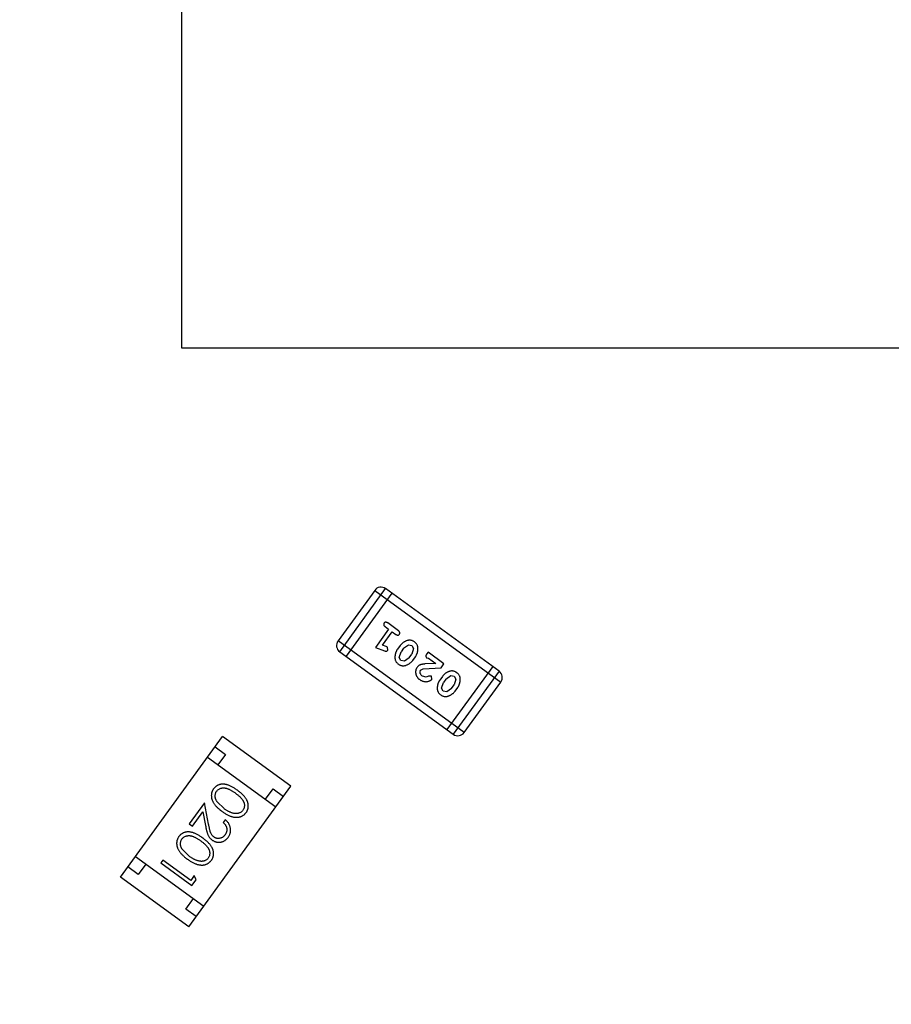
# Model space of a CAD drawing. Header units: inches. Extents: x 13 to 158, y -30 to 56.
# Tile 37 of 84: x 121.22 to 124.62, y 8.27 to 12.12. Entities that reach past the tile are written whole.
import ezdxf

# ---------------------------------------------------------------- set-up
doc = ezdxf.new("R2010")
doc.units = ezdxf.units.IN
doc.header["$LTSCALE"] = 1.21
doc.header["$MEASUREMENT"] = 0
doc.header["$PDMODE"] = 3
doc.header["$PDSIZE"] = 0.3125
doc.layers.get('0').update_dxf_attribs({"linetype": 'CONTINUOUS'})
doc.layers.get('Defpoints').update_dxf_attribs({"linetype": 'CONTINUOUS'})
doc.layers.add('DIM', color=3, linetype='CONTINUOUS')
doc.styles.get("Standard").update_dxf_attribs({"font": 'txt', "width": 0.8})
doc.dimstyles.get("Standard").update_dxf_attribs({"dimtxt": 0.15625, "dimasz": 0.1875, "dimexe": 0.125, "dimexo": 0.0625, "dimgap": 0.09, "dimtad": 0, "dimtih": 1, "dimtoh": 1, "dimzin": 4, "dimdsep": 46, "dimtxsty": 'Standard', "dimblk": '_FILLED', "dimblk1": '_FILLED', "dimblk2": '_FILLED', "dimcen": 0.09, "dimazin": 1, "dimtp": 0.01, "dimtm": 0.01, "dimtfac": 1, "dimtofl": 0, "dimtmove": 0, "dimatfit": 3, "dimldrblk": '_FILLED', "dimfxl": 1, "dimtolj": 1, "dimtzin": 4, "dimarcsym": 0})

# ---------------------------------------------------------------- blocks, each defined once
blk = doc.blocks.new('_FILLED')
at = {"color": 0, "linetype": 'ByBlock'}
blk.add_solid([(0, 0), (-1, 0.1667), (-1, -0.1667)], dxfattribs=at)
blk = doc.blocks.new('*D10')
at = {"layer": 'Defpoints', "color": 0}
for p in [(116.5261, 13.2868), (132.3995, -6.4981), (132.3995, -9.9284)]:
    blk.add_point(p, dxfattribs=at)
at = {"layer": 'DIM', "color": 0, "lineweight": -2}
for p, q in [((116.5261, 13.2243), (116.5261, -10.0534)), ((132.3995, -6.5606), (132.3995, -10.0534)), ((117.5261, -9.9284), (122.9061, -9.9284)), ((131.3995, -9.9284), (126.0195, -9.9284))]:
    blk.add_line(p, q, dxfattribs=at)
at = {"layer": 'DIM', "color": 0, "lineweight": -2, "rotation": 180}
blk.add_blockref('_FILLED', (116.5261, -9.9284), dxfattribs=at)
at = {"layer": 'DIM', "color": 0, "lineweight": -2}
blk.add_blockref('_FILLED', (132.3995, -9.9284), dxfattribs=at)
at = {"layer": 'DIM', "color": 0, "insert": (124.4628, -9.9284), "char_height": 1, "attachment_point": 5}
blk.add_mtext('\\A1;15.87', dxfattribs=at)
blk = doc.blocks.new('*D15')
at = {"layer": 'Defpoints', "color": 0}
for p in [(109.9306, 13.2855), (111.5494, 13.2855), (127.929, -5.4369)]:
    blk.add_point(p, dxfattribs=at)
at = {"layer": 'DIM', "color": 0, "lineweight": -2}
for p, q in [((111.4869, 13.2855), (109.8056, 13.2855)), ((109.9306, 12.2855), (109.9306, 5.4809)), ((109.9306, -4.4369), (109.9306, 2.3676)), ((127.8665, -5.4369), (109.8056, -5.4369))]:
    blk.add_line(p, q, dxfattribs=at)
for p, rotation in [((109.9306, 13.2855), 90), ((109.9306, -5.4369), 270)]:
    blk.add_blockref('_FILLED', p, dxfattribs=dict(at, rotation=rotation))
at = {"layer": 'DIM', "color": 0, "insert": (109.9306, 3.9243), "char_height": 1, "attachment_point": 5, "rotation": 90}
blk.add_mtext('\\A1;18.72', dxfattribs=at)
blk = doc.blocks.new('*D16')
at = {"layer": 'Defpoints', "color": 0}
for p in [(114.1495, 13.2855), (150.6495, 13.2855), (150.6495, -11.8704)]:
    blk.add_point(p, dxfattribs=at)
at = {"layer": 'DIM', "color": 0, "lineweight": -2}
for p, q in [((114.1495, 13.223), (114.1495, -11.9954)), ((150.6495, 13.223), (150.6495, -11.9954)), ((115.1495, -11.8704), (130.7762, -11.8704)), ((149.6495, -11.8704), (134.0229, -11.8704))]:
    blk.add_line(p, q, dxfattribs=at)
at = {"layer": 'DIM', "color": 0, "lineweight": -2, "rotation": 180}
blk.add_blockref('_FILLED', (114.1495, -11.8704), dxfattribs=at)
at = {"layer": 'DIM', "color": 0, "lineweight": -2}
blk.add_blockref('_FILLED', (150.6495, -11.8704), dxfattribs=at)
at = {"layer": 'DIM', "color": 0, "insert": (132.3995, -11.8704), "char_height": 1, "attachment_point": 5}
blk.add_mtext('\\A1;36.50', dxfattribs=at)

msp = doc.modelspace()

# ---------------------------------------------------------------- linework, layer by layer
at = {"color": 6, "linetype": 'Continuous'}
for p, q in [((121.8484, 15.8356), (121.8484, 10.8356)), ((121.8484, 10.8356), (126.8484, 10.8356)), ((122.467, 9.6478), (122.6461, 9.8944)), ((123.09, 9.5719), (122.6461, 9.8944)), ((122.6035, 9.8876), (122.4602, 9.6904)), ((122.6708, 9.8765), (122.4916, 9.6299)), ((122.6035, 9.8876), (123.0967, 9.5293)), ((122.6442, 9.7463), (122.6582, 9.7361)), ((122.6964, 9.7297), (122.6544, 9.7603)), ((122.6582, 9.7361), (122.6064, 9.6648)), ((122.634, 9.6734), (122.6722, 9.7259)), ((122.6722, 9.7259), (122.6862, 9.7157)), ((122.9534, 9.3321), (122.4602, 9.6904)), ((122.6064, 9.6648), (122.6418, 9.6513)), ((122.6486, 9.6679), (122.634, 9.6734)), ((122.6536, 9.6655), (122.6486, 9.6679)), ((122.6546, 9.6534), (122.6536, 9.6655)), ((122.7029, 9.6718), (122.6925, 9.6574)), ((122.7168, 9.6614), (122.7354, 9.6748)), ((122.7354, 9.6748), (122.7488, 9.6722)), ((122.7488, 9.6722), (122.7555, 9.6608)), ((122.467, 9.6478), (122.9108, 9.3253)), ((122.6997, 9.625), (122.7066, 9.6475)), ((122.7064, 9.6136), (122.6997, 9.625)), ((122.7168, 9.6614), (122.7066, 9.6475)), ((122.7385, 9.6244), (122.7198, 9.611)), ((122.7385, 9.6244), (122.7486, 9.6383)), ((122.7555, 9.6608), (122.7486, 9.6383)), ((122.7523, 9.614), (122.7627, 9.6283)), ((122.8072, 9.624), (122.8135, 9.6233)), ((122.8122, 9.6456), (122.8076, 9.6392)), ((122.8746, 9.6003), (122.8122, 9.6456)), ((122.8135, 9.6233), (122.8428, 9.602)), ((122.7198, 9.611), (122.7064, 9.6136)), ((122.7925, 9.581), (122.8635, 9.585)), ((122.8428, 9.602), (122.7997, 9.5999)), ((122.8635, 9.585), (122.8746, 9.6003)), ((123.0653, 9.5898), (122.8862, 9.3432)), ((122.783, 9.5759), (122.7925, 9.581)), ((122.8054, 9.5483), (122.7902, 9.5527)), ((122.8144, 9.5523), (122.8054, 9.5483)), ((122.8251, 9.5526), (122.8144, 9.5523)), ((122.8273, 9.5406), (122.8251, 9.5526)), ((122.8684, 9.5516), (122.8579, 9.5372)), ((122.8822, 9.5412), (122.9009, 9.5546)), ((122.9009, 9.5546), (122.9142, 9.552)), ((123.09, 9.5719), (122.9108, 9.3253)), ((122.9142, 9.552), (122.921, 9.5406)), ((122.8651, 9.5048), (122.8721, 9.5273)), ((122.8822, 9.5412), (122.8721, 9.5273)), ((122.9039, 9.5042), (122.914, 9.5181)), ((122.921, 9.5406), (122.914, 9.5181)), ((122.9178, 9.4938), (122.9282, 9.5081)), ((122.9534, 9.3321), (123.0967, 9.5293)), ((122.8718, 9.4934), (122.8651, 9.5048)), ((122.8853, 9.4908), (122.8718, 9.4934)), ((122.9039, 9.5042), (122.8853, 9.4908)), ((121.6092, 8.7661), (122.0089, 9.3163)), ((122.2759, 9.1223), (122.0089, 9.3163)), ((121.9795, 9.2758), (122.0199, 9.2464)), ((122.0199, 9.2464), (121.9906, 9.206)), ((121.9501, 9.2354), (122.2171, 9.0414)), ((121.8762, 8.5722), (122.2759, 9.1223)), ((122.1766, 9.0708), (122.206, 9.1112)), ((122.206, 9.1112), (122.2465, 9.0819)), ((121.9382, 9.0569), (121.8783, 8.9744)), ((121.9542, 8.9733), (121.9382, 9.0569)), ((122.0147, 9.0346), (121.9875, 9.0613)), ((121.8907, 8.9654), (121.9318, 9.0218)), ((121.9318, 9.0218), (121.9421, 8.9679)), ((121.8783, 8.9744), (121.8907, 8.9654)), ((122.0188, 8.9912), (122.0109, 8.9803)), ((121.879, 8.8479), (121.8519, 8.8746)), ((121.668, 8.847), (121.9349, 8.6531)), ((121.7084, 8.8177), (121.679, 8.7772)), ((121.7754, 8.8328), (121.7675, 8.8219)), ((121.7675, 8.8219), (121.8889, 8.7338)), ((121.8843, 8.7537), (121.7754, 8.8328)), ((121.679, 8.7772), (121.6386, 8.8066)), ((121.8762, 8.5722), (121.6092, 8.7661)), ((121.8979, 8.7724), (121.8843, 8.7537)), ((121.8889, 8.7338), (121.9052, 8.7562)), ((121.9052, 8.7562), (121.8979, 8.7724)), ((121.8651, 8.642), (121.8945, 8.6825)), ((121.9056, 8.6126), (121.8651, 8.642))]:
    msp.add_line(p, q, dxfattribs=at)
for centre, start, end in [((122.6282, 9.8697), 54, 144), ((122.4849, 9.6724), 144, 234), ((123.0721, 9.5472), 324, 54), ((122.9287, 9.35), 234, 324)]:
    msp.add_arc(centre, 0.0305, start, end, dxfattribs=at)
for points, knots in [([(122.6404, 9.7597), (122.6401, 9.7592), (122.6394, 9.7582), (122.6389, 9.7566), (122.6387, 9.7549), (122.6388, 9.7531), (122.6394, 9.7513), (122.6406, 9.7496), (122.6422, 9.7478), (122.6435, 9.7468), (122.6442, 9.7463)], [0, 0, 0, 0, 0.11517, 0.223509, 0.328254, 0.438012, 0.553651, 0.682263, 0.830856, 1, 1, 1, 1]), ([(122.6544, 9.7603), (122.6537, 9.7608), (122.6523, 9.7617), (122.6501, 9.7627), (122.6481, 9.7633), (122.6462, 9.7633), (122.6445, 9.7629), (122.6429, 9.7622), (122.6415, 9.7611), (122.6408, 9.7602), (122.6404, 9.7597)], [0, 0, 0, 0, 0.169012, 0.317488, 0.445429, 0.560977, 0.67065, 0.776666, 0.88492, 1, 1, 1, 1]), ([(122.6862, 9.7157), (122.687, 9.7152), (122.6884, 9.7143), (122.6905, 9.7133), (122.6925, 9.7127), (122.6944, 9.7127), (122.6961, 9.7131), (122.6977, 9.7138), (122.6991, 9.7149), (122.6998, 9.7158), (122.7002, 9.7163)], [0, 0, 0, 0, 0.169102, 0.317658, 0.446239, 0.563118, 0.671828, 0.776546, 0.884858, 1, 1, 1, 1]), ([(122.7002, 9.7163), (122.7006, 9.7168), (122.7012, 9.7178), (122.7018, 9.7194), (122.702, 9.7211), (122.7019, 9.7229), (122.7012, 9.7247), (122.7001, 9.7264), (122.6985, 9.7282), (122.6971, 9.7292), (122.6964, 9.7297)], [0, 0, 0, 0, 0.115051, 0.223278, 0.329269, 0.437893, 0.554681, 0.682591, 0.83103, 1, 1, 1, 1]), ([(122.759, 9.6862), (122.7578, 9.687), (122.7555, 9.6886), (122.7517, 9.6905), (122.748, 9.6918), (122.7442, 9.6926), (122.7403, 9.6929), (122.7363, 9.6927), (122.7323, 9.692), (122.7284, 9.6907), (122.7245, 9.689), (122.7207, 9.6872), (122.7172, 9.6852), (122.7139, 9.6829), (122.7108, 9.6805), (122.7079, 9.6778), (122.7053, 9.6749), (122.7037, 9.6728), (122.7029, 9.6718)], [0, 0, 0, 0, 0.067217, 0.131051, 0.19272, 0.252824, 0.312745, 0.373449, 0.436041, 0.501494, 0.567761, 0.632087, 0.695096, 0.757109, 0.817993, 0.878657, 0.939311, 1, 1, 1, 1]), ([(122.7627, 9.6283), (122.7634, 9.6292), (122.7646, 9.631), (122.7662, 9.6337), (122.7676, 9.6365), (122.7689, 9.6395), (122.77, 9.6424), (122.7708, 9.6455), (122.7715, 9.6487), (122.772, 9.6518), (122.7724, 9.655), (122.7726, 9.658), (122.7726, 9.6608), (122.7725, 9.6635), (122.7722, 9.666), (122.7718, 9.6684), (122.7712, 9.6705), (122.7703, 9.6732), (122.7686, 9.6764), (122.766, 9.6799), (122.7628, 9.6833), (122.7603, 9.6852), (122.759, 9.6862)], [0, 0, 0, 0, 0.049886, 0.09882, 0.148132, 0.19689, 0.246038, 0.295176, 0.345305, 0.395692, 0.445312, 0.491875, 0.535813, 0.577009, 0.616081, 0.652689, 0.687585, 0.720206, 0.785062, 0.85223, 0.923759, 1, 1, 1, 1]), ([(122.6418, 9.6513), (122.6427, 9.651), (122.6442, 9.6505), (122.6464, 9.6499), (122.6483, 9.6497), (122.6498, 9.6499), (122.6512, 9.6503), (122.6524, 9.6511), (122.6536, 9.6521), (122.6542, 9.653), (122.6546, 9.6534)], [0, 0, 0, 0, 0.187321, 0.344927, 0.475328, 0.579604, 0.674244, 0.773631, 0.882025, 1, 1, 1, 1]), ([(122.6925, 9.6574), (122.6919, 9.6566), (122.6906, 9.6548), (122.689, 9.6521), (122.6876, 9.6492), (122.6863, 9.6463), (122.6853, 9.6433), (122.6844, 9.6402), (122.6837, 9.637), (122.6832, 9.6338), (122.6829, 9.6307), (122.6827, 9.6277), (122.6827, 9.6248), (122.6828, 9.6221), (122.6831, 9.6196), (122.6835, 9.6173), (122.6841, 9.6151), (122.6851, 9.6124), (122.6867, 9.6093), (122.6893, 9.6058), (122.6925, 9.6025), (122.695, 9.6005), (122.6963, 9.5995)], [0, 0, 0, 0, 0.049855, 0.099516, 0.148482, 0.19758, 0.246804, 0.296268, 0.346517, 0.397047, 0.446826, 0.49336, 0.537801, 0.579207, 0.617974, 0.654833, 0.689171, 0.722088, 0.786392, 0.853518, 0.924186, 1, 1, 1, 1]), ([(122.8076, 9.6392), (122.807, 9.6384), (122.8059, 9.6367), (122.8046, 9.6343), (122.8038, 9.6321), (122.8037, 9.63), (122.804, 9.6282), (122.8047, 9.6266), (122.8057, 9.6251), (122.8067, 9.6244), (122.8072, 9.624)], [0, 0, 0, 0, 0.1844, 0.34094, 0.473574, 0.586824, 0.690029, 0.789175, 0.890445, 1, 1, 1, 1]), ([(122.6963, 9.5995), (122.6975, 9.5987), (122.6998, 9.5971), (122.7035, 9.5953), (122.7073, 9.594), (122.7111, 9.5931), (122.715, 9.5929), (122.719, 9.5931), (122.723, 9.5939), (122.7269, 9.5952), (122.7308, 9.5968), (122.7345, 9.5986), (122.7381, 9.6006), (122.7414, 9.6029), (122.7444, 9.6053), (122.7473, 9.608), (122.7499, 9.6109), (122.7515, 9.613), (122.7523, 9.614)], [0, 0, 0, 0, 0.06692, 0.130834, 0.19258, 0.252759, 0.312631, 0.373411, 0.436359, 0.501894, 0.568244, 0.632472, 0.69556, 0.757163, 0.818592, 0.878885, 0.939235, 1, 1, 1, 1]), ([(122.7695, 9.5868), (122.7689, 9.5859), (122.7677, 9.5841), (122.7661, 9.5812), (122.765, 9.5782), (122.7641, 9.5751), (122.7637, 9.572), (122.7635, 9.5687), (122.7637, 9.5654), (122.7642, 9.562), (122.765, 9.5586), (122.7662, 9.5554), (122.7677, 9.5522), (122.7694, 9.5493), (122.7716, 9.5464), (122.774, 9.5437), (122.7768, 9.5411), (122.7789, 9.5396), (122.7799, 9.5388)], [0, 0, 0, 0, 0.060981, 0.120256, 0.178148, 0.236115, 0.293993, 0.352864, 0.413358, 0.476056, 0.539296, 0.602396, 0.665116, 0.728325, 0.792919, 0.859317, 0.928302, 1, 1, 1, 1]), ([(122.7997, 9.5999), (122.7985, 9.5998), (122.7963, 9.5996), (122.7931, 9.5992), (122.7901, 9.5987), (122.7875, 9.5982), (122.7851, 9.5976), (122.7829, 9.597), (122.781, 9.5963), (122.7789, 9.5953), (122.7766, 9.5939), (122.774, 9.5918), (122.7716, 9.5895), (122.7702, 9.5877), (122.7695, 9.5868)], [0, 0, 0, 0, 0.103002, 0.197728, 0.285279, 0.365235, 0.437224, 0.502446, 0.560545, 0.611446, 0.707576, 0.80349, 0.900532, 1, 1, 1, 1]), ([(122.7902, 9.5527), (122.7891, 9.5536), (122.787, 9.5552), (122.7844, 9.5581), (122.7824, 9.5612), (122.7813, 9.5645), (122.7807, 9.5677), (122.7807, 9.5707), (122.7815, 9.5735), (122.7825, 9.5751), (122.783, 9.5759)], [0, 0, 0, 0, 0.156344, 0.299348, 0.4327, 0.561, 0.682299, 0.791883, 0.89611, 1, 1, 1, 1]), ([(122.9244, 9.566), (122.9233, 9.5668), (122.9209, 9.5684), (122.9172, 9.5702), (122.9134, 9.5716), (122.9096, 9.5724), (122.9057, 9.5727), (122.9018, 9.5725), (122.8978, 9.5717), (122.8938, 9.5704), (122.8899, 9.5688), (122.8862, 9.567), (122.8827, 9.565), (122.8793, 9.5627), (122.8763, 9.5602), (122.8734, 9.5576), (122.8707, 9.5547), (122.8692, 9.5526), (122.8684, 9.5516)], [0, 0, 0, 0, 0.067217, 0.131051, 0.19272, 0.252824, 0.312745, 0.373449, 0.436041, 0.501494, 0.567761, 0.632087, 0.695096, 0.757109, 0.817993, 0.878657, 0.939311, 1, 1, 1, 1]), ([(122.9282, 9.5081), (122.9288, 9.509), (122.93, 9.5108), (122.9316, 9.5135), (122.9331, 9.5163), (122.9343, 9.5192), (122.9354, 9.5222), (122.9363, 9.5253), (122.937, 9.5284), (122.9375, 9.5316), (122.9378, 9.5348), (122.938, 9.5378), (122.938, 9.5406), (122.9379, 9.5433), (122.9377, 9.5458), (122.9373, 9.5482), (122.9367, 9.5503), (122.9357, 9.553), (122.9341, 9.5562), (122.9315, 9.5597), (122.9283, 9.5631), (122.9257, 9.565), (122.9244, 9.566)], [0, 0, 0, 0, 0.049886, 0.09882, 0.148132, 0.19689, 0.246038, 0.295176, 0.345305, 0.395692, 0.445312, 0.491875, 0.535813, 0.577009, 0.616081, 0.652689, 0.687585, 0.720206, 0.785062, 0.85223, 0.923759, 1, 1, 1, 1]), ([(122.7799, 9.5388), (122.7813, 9.5378), (122.7841, 9.5359), (122.7886, 9.5337), (122.7933, 9.5321), (122.7981, 9.5311), (122.8029, 9.5306), (122.8075, 9.5308), (122.812, 9.5315), (122.8161, 9.533), (122.8198, 9.5347), (122.8229, 9.5365), (122.8255, 9.5384), (122.8267, 9.5399), (122.8273, 9.5406)], [0, 0, 0, 0, 0.098286, 0.193983, 0.289056, 0.384352, 0.477435, 0.566197, 0.652355, 0.737986, 0.818188, 0.887401, 0.94802, 1, 1, 1, 1]), ([(122.8579, 9.5372), (122.8573, 9.5364), (122.8561, 9.5346), (122.8545, 9.5319), (122.8531, 9.529), (122.8518, 9.5261), (122.8507, 9.5231), (122.8499, 9.52), (122.8492, 9.5168), (122.8487, 9.5136), (122.8484, 9.5105), (122.8482, 9.5074), (122.8482, 9.5046), (122.8483, 9.5019), (122.8486, 9.4994), (122.849, 9.4971), (122.8495, 9.4949), (122.8505, 9.4922), (122.8522, 9.4891), (122.8548, 9.4856), (122.858, 9.4823), (122.8605, 9.4803), (122.8618, 9.4793)], [0, 0, 0, 0, 0.049855, 0.099516, 0.148482, 0.19758, 0.246804, 0.296268, 0.346517, 0.397047, 0.446826, 0.49336, 0.537801, 0.579207, 0.617974, 0.654833, 0.689171, 0.722088, 0.786392, 0.853518, 0.924186, 1, 1, 1, 1]), ([(122.8618, 9.4793), (122.863, 9.4785), (122.8653, 9.4769), (122.869, 9.4751), (122.8728, 9.4737), (122.8766, 9.4729), (122.8805, 9.4727), (122.8844, 9.4729), (122.8884, 9.4737), (122.8924, 9.4749), (122.8963, 9.4766), (122.9, 9.4784), (122.9035, 9.4804), (122.9068, 9.4827), (122.9099, 9.4851), (122.9127, 9.4878), (122.9154, 9.4907), (122.917, 9.4927), (122.9178, 9.4938)], [0, 0, 0, 0, 0.06692, 0.130834, 0.19258, 0.252759, 0.312631, 0.373411, 0.436359, 0.501894, 0.568244, 0.632472, 0.69556, 0.757163, 0.818592, 0.878885, 0.939235, 1, 1, 1, 1]), ([(122.0666, 9.1062), (122.0647, 9.1076), (122.0609, 9.1103), (122.0553, 9.114), (122.0498, 9.1173), (122.0446, 9.1202), (122.0396, 9.1228), (122.0348, 9.1249), (122.0302, 9.1266), (122.0258, 9.128), (122.0216, 9.1289), (122.0175, 9.1296), (122.0135, 9.13), (122.0096, 9.1301), (122.0059, 9.13), (122.0022, 9.1296), (121.9987, 9.1289), (121.9953, 9.128), (121.992, 9.1267), (121.9889, 9.1253), (121.9859, 9.1236), (121.9831, 9.1217), (121.9804, 9.1196), (121.9779, 9.1173), (121.9755, 9.1147), (121.9741, 9.1128), (121.9734, 9.1119)], [0, 0, 0, 0, 0.068113, 0.132564, 0.193427, 0.250218, 0.303569, 0.353576, 0.400235, 0.443586, 0.484619, 0.524292, 0.56238, 0.599049, 0.63494, 0.669782, 0.704009, 0.737842, 0.771098, 0.803896, 0.836415, 0.868639, 0.900715, 0.933378, 0.966213, 1, 1, 1, 1]), ([(121.9734, 9.1119), (121.9727, 9.1109), (121.9714, 9.109), (121.9697, 9.1059), (121.9682, 9.1027), (121.967, 9.0995), (121.966, 9.0961), (121.9653, 9.0927), (121.9649, 9.0891), (121.9647, 9.0855), (121.9649, 9.0819), (121.9653, 9.0782), (121.966, 9.0744), (121.9671, 9.0707), (121.9684, 9.0669), (121.9701, 9.0632), (121.972, 9.0594), (121.9743, 9.0556), (121.9769, 9.0517), (121.98, 9.0478), (121.9834, 9.0439), (121.9872, 9.0399), (121.9915, 9.0359), (121.9962, 9.0318), (122.0013, 9.0277), (122.0049, 9.0251), (122.0067, 9.0237)], [0, 0, 0, 0, 0.033824, 0.067298, 0.10028, 0.133019, 0.165736, 0.198792, 0.232372, 0.266409, 0.301016, 0.336196, 0.371972, 0.408574, 0.446394, 0.485225, 0.525372, 0.567224, 0.611081, 0.65775, 0.70702, 0.759235, 0.814484, 0.873227, 0.934937, 1, 1, 1, 1]), ([(121.9875, 9.0613), (121.9869, 9.0623), (121.9857, 9.0641), (121.9841, 9.0669), (121.9828, 9.0697), (121.9817, 9.0724), (121.9808, 9.0752), (121.9802, 9.078), (121.9798, 9.0807), (121.9796, 9.0843), (121.9799, 9.0887), (121.9811, 9.0936), (121.9828, 9.0983), (121.9847, 9.1011), (121.9856, 9.1025)], [0, 0, 0, 0, 0.075949, 0.148549, 0.218996, 0.286119, 0.351826, 0.416074, 0.478265, 0.540325, 0.660405, 0.774606, 0.887187, 1, 1, 1, 1]), ([(121.9856, 9.1025), (121.9866, 9.1038), (121.9887, 9.1064), (121.9926, 9.1095), (121.9971, 9.1122), (122.0012, 9.1138), (122.0048, 9.1147), (122.0075, 9.1153), (122.0104, 9.1155), (122.0133, 9.1156), (122.0163, 9.1155), (122.0193, 9.1151), (122.0225, 9.1145), (122.0257, 9.1136), (122.0291, 9.1125), (122.0327, 9.111), (122.0365, 9.1092), (122.0406, 9.1071), (122.0448, 9.1046), (122.0493, 9.1018), (122.054, 9.0987), (122.0571, 9.0964), (122.0588, 9.0952)], [0, 0, 0, 0, 0.060034, 0.120278, 0.182348, 0.247919, 0.281641, 0.315701, 0.350322, 0.385703, 0.421819, 0.459196, 0.497866, 0.538301, 0.58121, 0.628183, 0.679403, 0.734699, 0.794074, 0.858416, 0.927049, 1, 1, 1, 1]), ([(122.0588, 9.0952), (122.0604, 9.0941), (122.0636, 9.0917), (122.068, 9.0882), (122.0721, 9.0848), (122.0757, 9.0815), (122.079, 9.0784), (122.0819, 9.0753), (122.0844, 9.0723), (122.0865, 9.0694), (122.0883, 9.0666), (122.0898, 9.0638), (122.0912, 9.061), (122.0922, 9.0582), (122.0931, 9.0554), (122.0937, 9.0526), (122.0941, 9.0499), (122.0942, 9.0462), (122.0939, 9.0418), (122.0929, 9.0368), (122.091, 9.0321), (122.0892, 9.0293), (122.0883, 9.0279)], [0, 0, 0, 0, 0.073302, 0.142286, 0.206253, 0.266017, 0.321612, 0.372532, 0.419497, 0.462398, 0.502825, 0.541489, 0.579034, 0.615143, 0.650298, 0.684912, 0.718701, 0.752189, 0.817245, 0.879117, 0.939613, 1, 1, 1, 1]), ([(122.101, 9.0192), (122.1017, 9.0202), (122.103, 9.0221), (122.1047, 9.0251), (122.1062, 9.0282), (122.1073, 9.0315), (122.1083, 9.0347), (122.1089, 9.0381), (122.1093, 9.0416), (122.1095, 9.0451), (122.1093, 9.0487), (122.1089, 9.0523), (122.1082, 9.0559), (122.1072, 9.0595), (122.1058, 9.0631), (122.1042, 9.0668), (122.1023, 9.0704), (122.1001, 9.0741), (122.0975, 9.0779), (122.0944, 9.0816), (122.0909, 9.0856), (122.0869, 9.0895), (122.0825, 9.0936), (122.0777, 9.0977), (122.0723, 9.102), (122.0686, 9.1047), (122.0666, 9.1062)], [0, 0, 0, 0, 0.033742, 0.066533, 0.099153, 0.13154, 0.164087, 0.196563, 0.229707, 0.263315, 0.297504, 0.331686, 0.366482, 0.4021, 0.438958, 0.476748, 0.515985, 0.556589, 0.599519, 0.645765, 0.695487, 0.748721, 0.805687, 0.866754, 0.931405, 1, 1, 1, 1]), ([(122.0067, 9.0237), (122.0086, 9.0224), (122.0123, 9.0198), (122.0178, 9.0162), (122.0231, 9.0129), (122.0283, 9.0101), (122.0332, 9.0077), (122.0381, 9.0056), (122.0428, 9.0039), (122.0473, 9.0026), (122.0516, 9.0017), (122.0559, 9.001), (122.06, 9.0006), (122.064, 9.0005), (122.0678, 9.0007), (122.0716, 9.0011), (122.0752, 9.0018), (122.0787, 9.0028), (122.0821, 9.0041), (122.0853, 9.0056), (122.0883, 9.0073), (122.0912, 9.0092), (122.0939, 9.0114), (122.0965, 9.0138), (122.0988, 9.0164), (122.1003, 9.0183), (122.101, 9.0192)], [0, 0, 0, 0, 0.065278, 0.127205, 0.186168, 0.241675, 0.294115, 0.343609, 0.390387, 0.434463, 0.476646, 0.517002, 0.555936, 0.593716, 0.630057, 0.665601, 0.700745, 0.734917, 0.768681, 0.802087, 0.834849, 0.867433, 0.900138, 0.932806, 0.966212, 1, 1, 1, 1]), ([(122.0883, 9.0279), (122.0872, 9.0266), (122.0852, 9.0241), (122.0813, 9.0209), (122.0768, 9.0184), (122.0728, 9.0167), (122.0692, 9.0157), (122.0664, 9.0152), (122.0634, 9.015), (122.0604, 9.015), (122.0572, 9.0152), (122.0539, 9.0157), (122.0505, 9.0164), (122.0469, 9.0173), (122.0433, 9.0185), (122.0395, 9.02), (122.0356, 9.0218), (122.0316, 9.0237), (122.0276, 9.0261), (122.0233, 9.0286), (122.019, 9.0315), (122.0162, 9.0335), (122.0147, 9.0346)], [0, 0, 0, 0, 0.059689, 0.119507, 0.181075, 0.246162, 0.279894, 0.314468, 0.350403, 0.387474, 0.426147, 0.466624, 0.508745, 0.553328, 0.600058, 0.649177, 0.700552, 0.754894, 0.811825, 0.871514, 0.934319, 1, 1, 1, 1]), ([(121.9747, 8.9233), (121.9735, 8.9243), (121.9709, 8.9264), (121.9676, 8.93), (121.9649, 8.9341), (121.963, 8.938), (121.9617, 8.9414), (121.9606, 8.9445), (121.9596, 8.9482), (121.9585, 8.9522), (121.9575, 8.9568), (121.9564, 8.9619), (121.9553, 8.9674), (121.9546, 8.9713), (121.9542, 8.9733)], [0, 0, 0, 0, 0.088014, 0.174976, 0.2638, 0.355443, 0.406413, 0.465519, 0.533076, 0.609353, 0.693899, 0.787171, 0.889197, 1, 1, 1, 1]), ([(122.0109, 8.9803), (122.0119, 8.9794), (122.0139, 8.9776), (122.0165, 8.9748), (122.0188, 8.972), (122.0208, 8.969), (122.0224, 8.966), (122.0237, 8.9629), (122.0246, 8.9597), (122.0252, 8.9565), (122.0255, 8.9533), (122.0255, 8.95), (122.0251, 8.9469), (122.0244, 8.9438), (122.0234, 8.9407), (122.0221, 8.9376), (122.0204, 8.9347), (122.0191, 8.9328), (122.0185, 8.9318)], [0, 0, 0, 0, 0.073648, 0.143686, 0.210962, 0.275557, 0.338064, 0.399311, 0.4594, 0.51934, 0.579024, 0.637809, 0.695959, 0.754122, 0.813113, 0.873453, 0.935561, 1, 1, 1, 1]), ([(122.0305, 8.9222), (122.0315, 8.9236), (122.0333, 8.9263), (122.0356, 8.9306), (122.0374, 8.935), (122.0388, 8.9395), (122.0397, 8.944), (122.0401, 8.9487), (122.04, 8.9535), (122.0394, 8.9583), (122.0384, 8.9631), (122.037, 8.9677), (122.035, 8.9721), (122.0327, 8.9763), (122.0299, 8.9804), (122.0266, 8.9842), (122.0229, 8.9878), (122.0202, 8.99), (122.0188, 8.9912)], [0, 0, 0, 0, 0.06445, 0.126725, 0.187421, 0.247417, 0.306749, 0.366595, 0.427749, 0.490235, 0.553031, 0.614805, 0.676505, 0.738096, 0.801021, 0.864897, 0.931209, 1, 1, 1, 1]), ([(121.931, 8.9195), (121.9291, 8.9209), (121.9253, 8.9236), (121.9196, 8.9273), (121.9142, 8.9306), (121.909, 8.9335), (121.904, 8.9361), (121.8992, 8.9382), (121.8946, 8.9399), (121.8902, 8.9413), (121.886, 8.9422), (121.8818, 8.9429), (121.8779, 8.9433), (121.874, 8.9434), (121.8702, 8.9433), (121.8666, 8.9429), (121.863, 8.9422), (121.8596, 8.9413), (121.8563, 8.94), (121.8532, 8.9386), (121.8502, 8.9369), (121.8474, 8.935), (121.8448, 8.9329), (121.8423, 8.9306), (121.8399, 8.928), (121.8385, 8.9261), (121.8378, 8.9252)], [0, 0, 0, 0, 0.068113, 0.132564, 0.193427, 0.250218, 0.303569, 0.353576, 0.400235, 0.443586, 0.484619, 0.524292, 0.56238, 0.599049, 0.63494, 0.669782, 0.704009, 0.737842, 0.771098, 0.803896, 0.836415, 0.868639, 0.900715, 0.933378, 0.966213, 1, 1, 1, 1]), ([(121.9421, 8.9679), (121.9425, 8.9659), (121.9433, 8.9619), (121.9445, 8.9561), (121.9457, 8.9508), (121.947, 8.946), (121.9482, 8.9415), (121.9495, 8.9375), (121.9508, 8.934), (121.9526, 8.9298), (121.955, 8.9252), (121.9587, 8.9202), (121.9629, 8.9156), (121.9661, 8.913), (121.9678, 8.9117)], [0, 0, 0, 0, 0.09953, 0.192079, 0.277712, 0.357454, 0.429648, 0.495771, 0.555538, 0.608657, 0.707578, 0.804328, 0.901298, 1, 1, 1, 1]), ([(122.0185, 8.9318), (122.0178, 8.9309), (122.0164, 8.9292), (122.0142, 8.9268), (122.0118, 8.9247), (122.0093, 8.9229), (122.0066, 8.9213), (122.0037, 8.92), (122.0007, 8.9191), (121.9976, 8.9183), (121.9945, 8.9179), (121.9914, 8.9178), (121.9884, 8.9179), (121.9855, 8.9184), (121.9826, 8.9192), (121.9799, 8.9203), (121.9772, 8.9216), (121.9756, 8.9228), (121.9747, 8.9233)], [0, 0, 0, 0, 0.068027, 0.133505, 0.19695, 0.26027, 0.322741, 0.384982, 0.448465, 0.513424, 0.578224, 0.640011, 0.700094, 0.760067, 0.819012, 0.877878, 0.938035, 1, 1, 1, 1]), ([(121.8378, 8.9252), (121.8371, 8.9242), (121.8357, 8.9223), (121.834, 8.9192), (121.8325, 8.916), (121.8313, 8.9128), (121.8304, 8.9094), (121.8297, 8.906), (121.8293, 8.9024), (121.8291, 8.8988), (121.8292, 8.8952), (121.8297, 8.8915), (121.8304, 8.8878), (121.8314, 8.884), (121.8328, 8.8802), (121.8345, 8.8765), (121.8364, 8.8727), (121.8386, 8.8689), (121.8412, 8.865), (121.8443, 8.8611), (121.8477, 8.8572), (121.8516, 8.8532), (121.8559, 8.8492), (121.8605, 8.8451), (121.8657, 8.8411), (121.8692, 8.8384), (121.8711, 8.837)], [0, 0, 0, 0, 0.033824, 0.067298, 0.10028, 0.133019, 0.165736, 0.198792, 0.232372, 0.266409, 0.301016, 0.336196, 0.371972, 0.408574, 0.446394, 0.485225, 0.525372, 0.567224, 0.611081, 0.65775, 0.70702, 0.759235, 0.814484, 0.873227, 0.934937, 1, 1, 1, 1]), ([(121.8519, 8.8746), (121.8513, 8.8756), (121.85, 8.8774), (121.8485, 8.8802), (121.8471, 8.883), (121.846, 8.8857), (121.8452, 8.8885), (121.8445, 8.8913), (121.8442, 8.894), (121.844, 8.8976), (121.8443, 8.902), (121.8454, 8.9069), (121.8472, 8.9116), (121.849, 8.9144), (121.85, 8.9158)], [0, 0, 0, 0, 0.075949, 0.148549, 0.218996, 0.286119, 0.351826, 0.416074, 0.478265, 0.540325, 0.660405, 0.774606, 0.887187, 1, 1, 1, 1]), ([(121.85, 8.9158), (121.851, 8.9171), (121.8531, 8.9197), (121.857, 8.9228), (121.8615, 8.9255), (121.8656, 8.9271), (121.8691, 8.9281), (121.8719, 8.9286), (121.8747, 8.9288), (121.8777, 8.9289), (121.8806, 8.9288), (121.8837, 8.9284), (121.8868, 8.9278), (121.8901, 8.9269), (121.8935, 8.9258), (121.8971, 8.9243), (121.9009, 8.9225), (121.9049, 8.9204), (121.9092, 8.9179), (121.9136, 8.9151), (121.9184, 8.912), (121.9215, 8.9097), (121.9231, 8.9085)], [0, 0, 0, 0, 0.060034, 0.120278, 0.182348, 0.247919, 0.281641, 0.315701, 0.350322, 0.385703, 0.421819, 0.459196, 0.497866, 0.538301, 0.58121, 0.628183, 0.679403, 0.734699, 0.794074, 0.858416, 0.927049, 1, 1, 1, 1]), ([(121.9231, 8.9085), (121.9248, 8.9074), (121.9279, 8.905), (121.9323, 8.9015), (121.9364, 8.8981), (121.9401, 8.8948), (121.9434, 8.8917), (121.9462, 8.8886), (121.9487, 8.8856), (121.9509, 8.8827), (121.9526, 8.8799), (121.9542, 8.8771), (121.9555, 8.8743), (121.9566, 8.8715), (121.9574, 8.8687), (121.958, 8.866), (121.9584, 8.8632), (121.9586, 8.8595), (121.9583, 8.8551), (121.9572, 8.8501), (121.9554, 8.8454), (121.9535, 8.8426), (121.9526, 8.8412)], [0, 0, 0, 0, 0.073302, 0.142286, 0.206253, 0.266017, 0.321612, 0.372532, 0.419497, 0.462398, 0.502825, 0.541489, 0.579034, 0.615143, 0.650298, 0.684912, 0.718701, 0.752189, 0.817245, 0.879117, 0.939613, 1, 1, 1, 1]), ([(121.9654, 8.8325), (121.966, 8.8335), (121.9674, 8.8354), (121.9691, 8.8384), (121.9705, 8.8415), (121.9717, 8.8448), (121.9726, 8.848), (121.9733, 8.8514), (121.9737, 8.8549), (121.9738, 8.8584), (121.9737, 8.862), (121.9733, 8.8656), (121.9725, 8.8692), (121.9715, 8.8728), (121.9702, 8.8764), (121.9686, 8.8801), (121.9667, 8.8837), (121.9644, 8.8874), (121.9618, 8.8912), (121.9588, 8.895), (121.9553, 8.8989), (121.9513, 8.9028), (121.9469, 8.9069), (121.942, 8.911), (121.9367, 8.9153), (121.9329, 8.918), (121.931, 8.9195)], [0, 0, 0, 0, 0.033742, 0.066533, 0.099153, 0.13154, 0.164087, 0.196563, 0.229707, 0.263315, 0.297504, 0.331686, 0.366482, 0.4021, 0.438958, 0.476748, 0.515985, 0.556589, 0.599519, 0.645765, 0.695487, 0.748721, 0.805687, 0.866754, 0.931405, 1, 1, 1, 1]), ([(121.9678, 8.9117), (121.969, 8.9109), (121.9714, 8.9093), (121.9753, 8.9072), (121.9792, 8.9056), (121.9832, 8.9043), (121.9874, 8.9035), (121.9917, 8.9031), (121.9961, 8.903), (122.0005, 8.9034), (122.0049, 8.9042), (122.0092, 8.9055), (122.0132, 8.9071), (122.0171, 8.9092), (122.0208, 8.9118), (122.0242, 8.9149), (122.0275, 8.9183), (122.0295, 8.9209), (122.0305, 8.9222)], [0, 0, 0, 0, 0.06271, 0.123347, 0.183401, 0.242828, 0.302097, 0.36242, 0.423725, 0.487032, 0.550491, 0.612709, 0.674265, 0.73617, 0.799211, 0.863483, 0.930525, 1, 1, 1, 1]), ([(121.8711, 8.837), (121.873, 8.8357), (121.8766, 8.8331), (121.8821, 8.8295), (121.8874, 8.8262), (121.8926, 8.8234), (121.8976, 8.821), (121.9024, 8.8189), (121.9071, 8.8173), (121.9116, 8.8159), (121.916, 8.815), (121.9202, 8.8143), (121.9243, 8.8139), (121.9283, 8.8138), (121.9322, 8.814), (121.936, 8.8144), (121.9396, 8.8151), (121.9431, 8.8161), (121.9465, 8.8174), (121.9496, 8.8189), (121.9527, 8.8206), (121.9556, 8.8225), (121.9583, 8.8247), (121.9608, 8.8271), (121.9632, 8.8297), (121.9646, 8.8316), (121.9654, 8.8325)], [0, 0, 0, 0, 0.065278, 0.127205, 0.186168, 0.241675, 0.294115, 0.343609, 0.390387, 0.434463, 0.476646, 0.517002, 0.555936, 0.593716, 0.630057, 0.665601, 0.700745, 0.734917, 0.768681, 0.802087, 0.834849, 0.867433, 0.900138, 0.932806, 0.966212, 1, 1, 1, 1]), ([(121.9526, 8.8412), (121.9516, 8.8399), (121.9495, 8.8374), (121.9457, 8.8342), (121.9412, 8.8317), (121.9371, 8.83), (121.9336, 8.829), (121.9307, 8.8286), (121.9278, 8.8283), (121.9247, 8.8283), (121.9215, 8.8285), (121.9183, 8.829), (121.9148, 8.8297), (121.9113, 8.8306), (121.9076, 8.8318), (121.9038, 8.8333), (121.9, 8.8351), (121.896, 8.837), (121.8919, 8.8394), (121.8877, 8.8419), (121.8834, 8.8448), (121.8805, 8.8468), (121.879, 8.8479)], [0, 0, 0, 0, 0.059689, 0.119507, 0.181075, 0.246162, 0.279894, 0.314468, 0.350403, 0.387474, 0.426147, 0.466624, 0.508745, 0.553328, 0.600058, 0.649177, 0.700552, 0.754894, 0.811825, 0.871514, 0.934319, 1, 1, 1, 1])]:
    msp.add_open_spline(points, degree=3, knots=knots, dxfattribs=at)

# ---------------------------------------------------------------- dimensions: what is measured, and where the dimension line sits
at = {"layer": 'DIM'}
dim = msp.add_linear_dim(base=(109.9306, 13.2855), p1=(127.929, -5.4369), p2=(111.5494, 13.2855), angle=90, dimstyle='Standard', override={"dimtxt": 1, "dimasz": 1, "dimtih": 0, "dimtoh": 0, "dimzin": 0, "dimcen": 0.198, "dimadec": 0, "dimazin": 0, "dimtp": 0, "dimtm": 0, "dimtdec": 4, "dimtzin": 0}, dxfattribs=at)
dim.commit()
dim.dimension.update_dxf_attribs({"geometry": '*D15', "text_midpoint": (109.9306, 3.9243)})
for base, p1, p2, picture, middle in [((150.6495, -11.8704), (114.1495, 13.2855), (150.6495, 13.2855), '*D16', (132.3995, -11.8704)), ((132.3995, -9.9284), (116.5261, 13.2868), (132.3995, -6.4981), '*D10', (124.4628, -9.9284))]:
    dim = msp.add_linear_dim(base=base, p1=p1, p2=p2, dimstyle='Standard', override={"dimtxt": 1, "dimasz": 1, "dimtih": 0, "dimtoh": 0, "dimzin": 0, "dimcen": 0.198, "dimadec": 0, "dimazin": 0, "dimtp": 0, "dimtm": 0, "dimtdec": 4, "dimtzin": 0}, dxfattribs=at)
    dim.commit()
    dim.dimension.update_dxf_attribs({"geometry": picture, "text_midpoint": middle})

doc.saveas('drawing.dxf')
